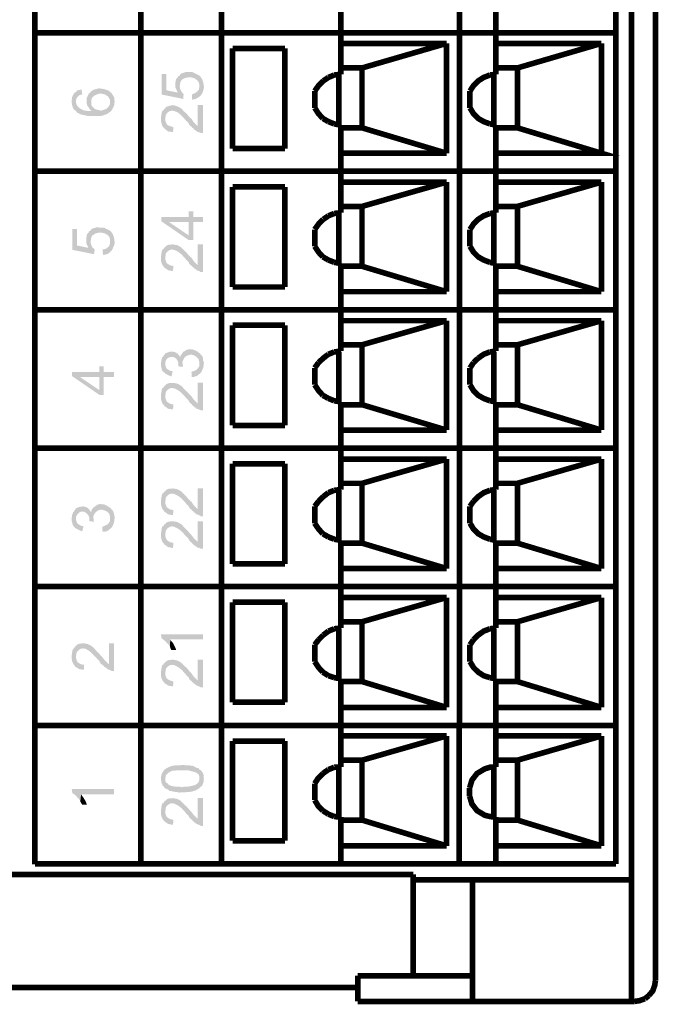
# Model space of a CAD drawing. Header units: inches. Extents: x 28.1 to 50.1, y 24.9 to 41.9.
# Tile 5 of 23: x 37 to 37.9, y 32.1 to 33.5. Entities that reach past the tile are written whole.
import ezdxf

# ---------------------------------------------------------------- set-up
doc = ezdxf.new("R2010")
doc.units = ezdxf.units.IN
doc.header["$LTSCALE"] = 1.87
doc.header["$MEASUREMENT"] = 0
doc.layers.get('0').update_dxf_attribs({"linetype": 'CONTINUOUS'})

msp = doc.modelspace()

# ---------------------------------------------------------------- hatches: boundary and pattern name
at = {"linetype": 'Continuous'}
for points in [[(37.226, 33.4353), (37.1952, 33.4415), (37.1952, 33.4711), (37.2019, 33.4711), (37.2019, 33.4477), (37.2182, 33.4443), (37.2188, 33.4678), (37.2205, 33.4684), (37.221, 33.4538), (37.2216, 33.4499), (37.2238, 33.4454), (37.2266, 33.442), (37.226, 33.4353)], [(37.2182, 33.4443), (37.2176, 33.4454), (37.2165, 33.4482), (37.2148, 33.4516), (37.2148, 33.4532), (37.2148, 33.4549), (37.2148, 33.4588), (37.2154, 33.4605), (37.2154, 33.4617), (37.2159, 33.4639), (37.2171, 33.465), (37.2182, 33.4661), (37.2188, 33.4678), (37.2182, 33.4443)], [(37.221, 33.4538), (37.2205, 33.4684), (37.2216, 33.4695), (37.2221, 33.4711), (37.2249, 33.4723), (37.2305, 33.474), (37.2339, 33.474), (37.2356, 33.474), (37.2389, 33.474), (37.2411, 33.4728), (37.2479, 33.4695), (37.2496, 33.4684), (37.249, 33.4538), (37.249, 33.4549), (37.249, 33.456), (37.2485, 33.4588), (37.2462, 33.4617), (37.2428, 33.4645), (37.2378, 33.4661), (37.2328, 33.4661), (37.2283, 33.465), (37.2249, 33.4633), (37.2232, 33.4617), (37.2221, 33.4594), (37.2216, 33.4571), (37.2216, 33.4555), (37.221, 33.4538)], [(37.2389, 33.4342), (37.2384, 33.442), (37.2395, 33.442), (37.2417, 33.4432), (37.2434, 33.4437), (37.2462, 33.446), (37.2485, 33.4488), (37.249, 33.4521), (37.249, 33.4538), (37.2496, 33.4684), (37.2507, 33.4672), (37.2518, 33.4656), (37.2529, 33.4639), (37.2546, 33.4594), (37.2557, 33.4527), (37.2551, 33.4482), (37.2546, 33.4471), (37.254, 33.4448), (37.2518, 33.4409), (37.2496, 33.4387), (37.2485, 33.4381), (37.2468, 33.437), (37.2428, 33.4348), (37.2411, 33.4348), (37.2395, 33.4342), (37.2389, 33.4342)], [(37.0726, 33.418), (37.0709, 33.4191), (37.0698, 33.4202), (37.0682, 33.4225), (37.0676, 33.4247), (37.067, 33.4264), (37.067, 33.4275), (37.0665, 33.4297), (37.0665, 33.4342), (37.067, 33.4353), (37.067, 33.4376), (37.0698, 33.4432), (37.0715, 33.4448), (37.0732, 33.4454), (37.0737, 33.4471), (37.0754, 33.4477), (37.0771, 33.4482), (37.0782, 33.4482), (37.0805, 33.4488), (37.0816, 33.4415), (37.0799, 33.4415), (37.0771, 33.4404), (37.0743, 33.4376), (37.0726, 33.4337), (37.0726, 33.418)], [(37.0905, 33.4107), (37.0883, 33.4112), (37.0855, 33.4118), (37.0799, 33.4129), (37.0765, 33.4146), (37.0754, 33.4152), (37.0743, 33.4157), (37.0726, 33.418), (37.0726, 33.4303), (37.0732, 33.428), (37.0737, 33.4269), (37.0754, 33.4241), (37.0788, 33.4213), (37.081, 33.4202), (37.0844, 33.4185), (37.0872, 33.4185), (37.0894, 33.418), (37.0956, 33.418), (37.0956, 33.4247), (37.0989, 33.4213), (37.1012, 33.4202), (37.1034, 33.4197), (37.1057, 33.4191), (37.1085, 33.4185), (37.1124, 33.4197), (37.1141, 33.4202), (37.1174, 33.4219), (37.1185, 33.4236), (37.1197, 33.4247), (37.1208, 33.4269), (37.1213, 33.428), (37.1213, 33.4314), (37.1219, 33.4448), (37.1236, 33.4437), (37.1241, 33.442), (37.1253, 33.4409), (37.1275, 33.437), (37.1275, 33.4337), (37.128, 33.4314), (37.1275, 33.4297), (37.1275, 33.4264), (37.1253, 33.4219), (37.1247, 33.4208), (37.123, 33.418), (37.1191, 33.4152), (37.1168, 33.4135), (37.1152, 33.4129), (37.1141, 33.4129), (37.1118, 33.4118), (37.1107, 33.4112), (37.1085, 33.4112), (37.1074, 33.4107), (37.0905, 33.4107)], [(37.0956, 33.418), (37.0945, 33.4185), (37.0922, 33.4208), (37.0888, 33.4258), (37.0877, 33.4292), (37.0877, 33.4353), (37.0883, 33.4376), (37.0911, 33.4432), (37.0934, 33.4448), (37.0945, 33.4308), (37.0945, 33.4275), (37.0956, 33.4247), (37.0956, 33.418)], [(37.0945, 33.4308), (37.0934, 33.4448), (37.0945, 33.4465), (37.0956, 33.4471), (37.0989, 33.4488), (37.1057, 33.4505), (37.1129, 33.4493), (37.1197, 33.4471), (37.1219, 33.4448), (37.1213, 33.4314), (37.1213, 33.4325), (37.1213, 33.4342), (37.1202, 33.4359), (37.1185, 33.4387), (37.1146, 33.4415), (37.1101, 33.4426), (37.1051, 33.4426), (37.1006, 33.4409), (37.0978, 33.4392), (37.0961, 33.4376), (37.095, 33.4359), (37.0945, 33.4331), (37.0945, 33.432), (37.0945, 33.4308)], [(37.2512, 33.3866), (37.2496, 33.3872), (37.2451, 33.3888), (37.2434, 33.3905), (37.2411, 33.3917), (37.2406, 33.3933), (37.2389, 33.3939), (37.2384, 33.395), (37.2372, 33.3961), (37.2345, 33.3984), (37.2339, 33.4006), (37.2311, 33.4034), (37.2294, 33.4051), (37.2238, 33.4112), (37.2188, 33.4157), (37.2132, 33.418), (37.212, 33.418), (37.2109, 33.4185), (37.207, 33.418), (37.2036, 33.4157), (37.2014, 33.4129), (37.2008, 33.4112), (37.2008, 33.4096), (37.2003, 33.4079), (37.2003, 33.4219), (37.2014, 33.4236), (37.2025, 33.4241), (37.2053, 33.4252), (37.2115, 33.4264), (37.2176, 33.4247), (37.2227, 33.4219), (37.2249, 33.4202), (37.226, 33.4185), (37.2311, 33.414), (37.2356, 33.4085), (37.2378, 33.4068), (37.2411, 33.4017), (37.2456, 33.3973), (37.2468, 33.3967), (37.2468, 33.4264), (37.2546, 33.4264), (37.2546, 33.3866), (37.2512, 33.3866)], [(37.2092, 33.3877), (37.2081, 33.3883), (37.2065, 33.3883), (37.2042, 33.3888), (37.2014, 33.3911), (37.1992, 33.3928), (37.1986, 33.3939), (37.1975, 33.3945), (37.1958, 33.3973), (37.1947, 33.4012), (37.1941, 33.404), (37.1941, 33.4096), (37.1947, 33.4107), (37.1947, 33.4129), (37.1952, 33.414), (37.1952, 33.4157), (37.1964, 33.4185), (37.198, 33.4191), (37.1986, 33.4208), (37.2003, 33.4219), (37.2003, 33.4051), (37.2008, 33.4034), (37.2025, 33.3989), (37.2048, 33.3973), (37.2076, 33.3961), (37.2087, 33.3961), (37.2109, 33.395), (37.212, 33.395), (37.2115, 33.3877), (37.2092, 33.3877)], [(37.2339, 33.2332), (37.1947, 33.2601), (37.1947, 33.2662), (37.2059, 33.2589), (37.2339, 33.2399), (37.2339, 33.2741), (37.2406, 33.2741), (37.2406, 33.2662), (37.2546, 33.2662), (37.2546, 33.2589), (37.2406, 33.2589), (37.2406, 33.2332), (37.2339, 33.2332)], [(37.2059, 33.2589), (37.1947, 33.2662), (37.2339, 33.2662), (37.2339, 33.2589), (37.2059, 33.2589)], [(37.0984, 33.213), (37.0676, 33.2192), (37.0676, 33.2489), (37.0743, 33.2489), (37.0743, 33.2254), (37.0905, 33.222), (37.0911, 33.2455), (37.0922, 33.2461), (37.0934, 33.2309), (37.0939, 33.2276), (37.0961, 33.2226), (37.0995, 33.2198), (37.0984, 33.213)], [(37.0905, 33.222), (37.09, 33.2231), (37.0888, 33.2259), (37.0872, 33.2287), (37.0872, 33.2309), (37.0872, 33.2326), (37.0872, 33.2366), (37.0877, 33.2377), (37.0877, 33.2394), (37.0883, 33.2416), (37.0894, 33.2427), (37.0905, 33.2438), (37.0911, 33.2455), (37.0905, 33.222)], [(37.0934, 33.2309), (37.0922, 33.2461), (37.0939, 33.2472), (37.0945, 33.2489), (37.0973, 33.25), (37.1028, 33.2517), (37.1062, 33.2511), (37.1079, 33.2511), (37.1113, 33.2511), (37.1135, 33.2506), (37.1202, 33.2472), (37.1219, 33.2461), (37.1213, 33.2309), (37.1213, 33.2326), (37.1213, 33.2337), (37.1208, 33.2366), (37.1191, 33.2394), (37.1152, 33.2422), (37.1101, 33.2438), (37.1051, 33.2438), (37.1006, 33.2427), (37.0973, 33.2405), (37.0956, 33.2394), (37.0945, 33.2371), (37.0939, 33.2343), (37.0939, 33.2332), (37.0934, 33.2309)], [(37.1113, 33.2119), (37.1107, 33.2198), (37.1118, 33.2198), (37.1141, 33.2203), (37.1157, 33.2209), (37.1185, 33.2231), (37.1208, 33.2259), (37.1213, 33.2293), (37.1213, 33.2309), (37.1219, 33.2461), (37.123, 33.2449), (37.1241, 33.2433), (37.1253, 33.2416), (37.1269, 33.2371), (37.128, 33.2304), (37.1275, 33.2259), (37.1269, 33.2248), (37.1258, 33.2226), (37.1241, 33.2186), (37.1219, 33.2164), (37.1208, 33.2158), (37.1197, 33.2142), (37.1152, 33.2125), (37.1135, 33.2125), (37.1118, 33.2119), (37.1113, 33.2119)], [(37.2512, 33.1873), (37.2496, 33.1884), (37.2451, 33.1901), (37.2434, 33.1918), (37.2411, 33.1929), (37.2406, 33.1946), (37.2389, 33.1951), (37.2384, 33.1963), (37.2372, 33.1968), (37.2345, 33.1996), (37.2339, 33.2018), (37.2311, 33.2041), (37.2294, 33.2063), (37.2238, 33.2125), (37.2188, 33.2164), (37.2132, 33.2192), (37.212, 33.2192), (37.2109, 33.2198), (37.207, 33.2192), (37.2036, 33.217), (37.2014, 33.2142), (37.2008, 33.2125), (37.2008, 33.2103), (37.2003, 33.2091), (37.2003, 33.2231), (37.2014, 33.2248), (37.2025, 33.2254), (37.2053, 33.2265), (37.2115, 33.227), (37.2176, 33.2259), (37.2227, 33.2231), (37.2249, 33.2209), (37.226, 33.2198), (37.2311, 33.2147), (37.2356, 33.2097), (37.2378, 33.208), (37.2411, 33.203), (37.2456, 33.1985), (37.2468, 33.1974), (37.2468, 33.227), (37.2546, 33.227), (37.2546, 33.1873), (37.2512, 33.1873)], [(37.2092, 33.189), (37.2081, 33.1895), (37.2065, 33.1895), (37.2042, 33.1901), (37.2014, 33.1923), (37.1992, 33.1934), (37.1986, 33.1951), (37.1975, 33.1957), (37.1958, 33.1985), (37.1947, 33.2018), (37.1941, 33.2052), (37.1941, 33.2103), (37.1947, 33.2119), (37.1947, 33.2136), (37.1952, 33.2153), (37.1952, 33.217), (37.1964, 33.2198), (37.198, 33.2203), (37.1986, 33.222), (37.2003, 33.2231), (37.2003, 33.2063), (37.2008, 33.2041), (37.2025, 33.2002), (37.2048, 33.1985), (37.2076, 33.1968), (37.2087, 33.1968), (37.2109, 33.1963), (37.212, 33.1963), (37.2115, 33.189), (37.2092, 33.189)], [(37.1992, 33.0434), (37.198, 33.044), (37.1958, 33.0462), (37.1952, 33.0484), (37.1952, 33.0495), (37.1947, 33.0512), (37.1941, 33.0529), (37.1941, 33.0579), (37.1947, 33.0591), (37.1947, 33.0613), (37.1958, 33.0641), (37.1958, 33.0652), (37.1975, 33.0663), (37.198, 33.068), (37.1992, 33.0692), (37.2003, 33.0708), (37.2014, 33.0714), (37.2048, 33.0725), (37.207, 33.0736), (37.2109, 33.0736), (37.2148, 33.0725), (37.2176, 33.0708), (37.2193, 33.0692), (37.2205, 33.068), (37.2193, 33.054), (37.2193, 33.0552), (37.2193, 33.0574), (37.2176, 33.0613), (37.2154, 33.0641), (37.212, 33.0658), (37.2087, 33.0658), (37.2053, 33.0652), (37.2025, 33.063), (37.2003, 33.0591), (37.2003, 33.0568), (37.1992, 33.0434)], [(37.226, 33.0518), (37.2193, 33.0523), (37.2193, 33.054), (37.2205, 33.068), (37.221, 33.0663), (37.2221, 33.0652), (37.2221, 33.0675), (37.2238, 33.0697), (37.2249, 33.0714), (37.2249, 33.0574), (37.2255, 33.0557), (37.2255, 33.054), (37.226, 33.0518)], [(37.2496, 33.0417), (37.249, 33.0568), (37.249, 33.0591), (37.2479, 33.063), (37.2445, 33.0663), (37.2406, 33.0686), (37.2367, 33.0692), (37.2322, 33.068), (37.2283, 33.0658), (37.2255, 33.0607), (37.2249, 33.0579), (37.2249, 33.0714), (37.2255, 33.0725), (37.2266, 33.0736), (37.2283, 33.0742), (37.2305, 33.0759), (37.235, 33.077), (37.2406, 33.0764), (37.2462, 33.0736), (37.2485, 33.0719), (37.2496, 33.0714), (37.2512, 33.0692), (37.2529, 33.0675), (37.254, 33.0658), (37.2546, 33.0607), (37.2557, 33.0579), (37.2557, 33.0568), (37.2551, 33.0546), (37.2551, 33.0529), (37.2546, 33.0501), (37.2529, 33.0462), (37.2518, 33.044), (37.2496, 33.0417)], [(37.1062, 33.0115), (37.067, 33.0384), (37.067, 33.0445), (37.0782, 33.0372), (37.1062, 33.0182), (37.1062, 33.0523), (37.1124, 33.0523), (37.1124, 33.0445), (37.1269, 33.0445), (37.1269, 33.0372), (37.1124, 33.0372), (37.1124, 33.0115), (37.1062, 33.0115)], [(37.0782, 33.0372), (37.067, 33.0445), (37.1062, 33.0445), (37.1062, 33.0372), (37.0782, 33.0372)], [(37.2092, 33.0378), (37.2081, 33.0384), (37.2065, 33.0389), (37.2008, 33.0417), (37.1992, 33.0434), (37.2003, 33.0568), (37.2003, 33.0546), (37.2008, 33.0529), (37.2014, 33.0512), (37.2019, 33.0495), (37.2042, 33.0479), (37.2081, 33.0456), (37.2098, 33.0456), (37.2109, 33.0451), (37.2092, 33.0378)], [(37.2384, 33.0372), (37.2378, 33.0445), (37.2395, 33.0451), (37.2411, 33.0456), (37.2428, 33.0462), (37.2456, 33.0479), (37.2479, 33.0507), (37.249, 33.0529), (37.249, 33.0568), (37.2496, 33.0417), (37.2485, 33.0412), (37.2473, 33.04), (37.2451, 33.0384), (37.2428, 33.0378), (37.2406, 33.0372), (37.2395, 33.0372), (37.2384, 33.0372)], [(37.2092, 32.9907), (37.2081, 32.9913), (37.2065, 32.9913), (37.2042, 32.9919), (37.2014, 32.9941), (37.1992, 32.9952), (37.1986, 32.9969), (37.1975, 32.9975), (37.1958, 33.0003), (37.1947, 33.0036), (37.1941, 33.007), (37.1941, 33.012), (37.1947, 33.0137), (37.1947, 33.0154), (37.1952, 33.0171), (37.1952, 33.0187), (37.1964, 33.0215), (37.198, 33.0221), (37.1986, 33.0238), (37.2003, 33.0249), (37.2003, 33.0081), (37.2008, 33.0064), (37.2025, 33.002), (37.2048, 33.0003), (37.2076, 32.9986), (37.2087, 32.9986), (37.2109, 32.9981), (37.212, 32.9981), (37.2115, 32.9907), (37.2092, 32.9907)], [(37.2512, 32.9896), (37.2496, 32.9902), (37.2451, 32.9919), (37.2434, 32.9935), (37.2411, 32.9947), (37.2406, 32.9958), (37.2389, 32.9969), (37.2384, 32.9981), (37.2372, 32.9986), (37.2345, 33.0014), (37.2339, 33.0036), (37.2311, 33.0064), (37.2294, 33.0081), (37.2238, 33.0143), (37.2188, 33.0182), (37.2132, 33.021), (37.212, 33.021), (37.2109, 33.0215), (37.207, 33.021), (37.2036, 33.0187), (37.2014, 33.016), (37.2008, 33.0143), (37.2008, 33.012), (37.2003, 33.0109), (37.2003, 33.0249), (37.2014, 33.0266), (37.2025, 33.0272), (37.2053, 33.0283), (37.2115, 33.0288), (37.2176, 33.0277), (37.2227, 33.0249), (37.2249, 33.0232), (37.226, 33.0215), (37.2311, 33.0165), (37.2356, 33.0115), (37.2378, 33.0098), (37.2411, 33.0047), (37.2456, 33.0003), (37.2468, 32.9992), (37.2468, 33.0288), (37.2546, 33.0288), (37.2546, 32.9896), (37.2512, 32.9896)], [(37.2512, 32.8379), (37.2496, 32.839), (37.2451, 32.8407), (37.2434, 32.8424), (37.2411, 32.8435), (37.2406, 32.8446), (37.2389, 32.8457), (37.2384, 32.8469), (37.2372, 32.8474), (37.2345, 32.8502), (37.2339, 32.8524), (37.2311, 32.8547), (37.2294, 32.857), (37.2238, 32.8631), (37.2188, 32.867), (37.2132, 32.8698), (37.212, 32.8698), (37.2109, 32.8704), (37.207, 32.8698), (37.2036, 32.8676), (37.2014, 32.8648), (37.2008, 32.8631), (37.2008, 32.8609), (37.2003, 32.8597), (37.2003, 32.8737), (37.2014, 32.8754), (37.2025, 32.876), (37.2053, 32.8771), (37.2115, 32.8776), (37.2176, 32.8765), (37.2227, 32.8737), (37.2249, 32.8715), (37.226, 32.8704), (37.2311, 32.8653), (37.2356, 32.8603), (37.2378, 32.8586), (37.2411, 32.8536), (37.2456, 32.8491), (37.2468, 32.848), (37.2468, 32.8776), (37.2546, 32.8776), (37.2546, 32.8379), (37.2512, 32.8379)], [(37.2092, 32.8396), (37.2081, 32.8401), (37.2065, 32.8401), (37.2042, 32.8407), (37.2014, 32.843), (37.1992, 32.8441), (37.1986, 32.8457), (37.1975, 32.8463), (37.1958, 32.8491), (37.1947, 32.8524), (37.1941, 32.8558), (37.1941, 32.8609), (37.1947, 32.8625), (37.1947, 32.8642), (37.1952, 32.8659), (37.1952, 32.8676), (37.1964, 32.8704), (37.198, 32.8709), (37.1986, 32.8726), (37.2003, 32.8737), (37.2003, 32.857), (37.2008, 32.8547), (37.2025, 32.8508), (37.2048, 32.8491), (37.2076, 32.8474), (37.2087, 32.8474), (37.2109, 32.8469), (37.212, 32.8469), (37.2115, 32.8396), (37.2092, 32.8396)], [(37.0715, 32.8211), (37.0704, 32.8222), (37.0682, 32.825), (37.0676, 32.8267), (37.0676, 32.8278), (37.067, 32.8295), (37.0665, 32.8312), (37.0665, 32.8362), (37.067, 32.8373), (37.067, 32.8396), (37.0682, 32.8424), (37.0682, 32.8435), (37.0698, 32.8446), (37.0704, 32.8463), (37.0715, 32.8474), (37.0726, 32.8491), (37.0737, 32.8497), (37.0771, 32.8508), (37.0788, 32.8513), (37.0833, 32.8519), (37.0872, 32.8508), (37.09, 32.8491), (37.0917, 32.8474), (37.0922, 32.8463), (37.0917, 32.8323), (37.0917, 32.8334), (37.0917, 32.8362), (37.09, 32.8396), (37.0872, 32.8424), (37.0844, 32.8441), (37.081, 32.8446), (37.0777, 32.8435), (37.0748, 32.8407), (37.0726, 32.8373), (37.0726, 32.8345), (37.0715, 32.8211)], [(37.0984, 32.8301), (37.0917, 32.8306), (37.0917, 32.8323), (37.0922, 32.8463), (37.0934, 32.8446), (37.0945, 32.8435), (37.0945, 32.8457), (37.0956, 32.848), (37.0973, 32.8497), (37.0973, 32.8357), (37.0978, 32.834), (37.0978, 32.8323), (37.0984, 32.8301)], [(37.1219, 32.82), (37.1213, 32.8345), (37.1213, 32.8373), (37.1202, 32.8413), (37.1168, 32.8446), (37.1129, 32.8463), (37.109, 32.8474), (37.1045, 32.8463), (37.1006, 32.8435), (37.0978, 32.839), (37.0973, 32.8362), (37.0973, 32.8497), (37.0978, 32.8508), (37.0995, 32.8513), (37.1006, 32.8524), (37.1028, 32.8541), (37.1068, 32.8553), (37.1129, 32.8547), (37.1185, 32.8519), (37.1208, 32.8502), (37.1219, 32.8497), (37.1236, 32.8474), (37.1253, 32.8457), (37.1264, 32.8435), (37.1275, 32.839), (37.128, 32.8362), (37.128, 32.8345), (37.1275, 32.8329), (37.1275, 32.8312), (37.1269, 32.8284), (37.1253, 32.8244), (37.1241, 32.8222), (37.1219, 32.82)], [(37.0816, 32.8161), (37.0805, 32.8166), (37.0788, 32.8172), (37.0732, 32.82), (37.0715, 32.8211), (37.0726, 32.8345), (37.0726, 32.8329), (37.0732, 32.8312), (37.0737, 32.8295), (37.0743, 32.8278), (37.0765, 32.8261), (37.0805, 32.8239), (37.0827, 32.8239), (37.0833, 32.8233), (37.0816, 32.8161)], [(37.1107, 32.8155), (37.1101, 32.8228), (37.1118, 32.8233), (37.1135, 32.8239), (37.1152, 32.825), (37.118, 32.8261), (37.1202, 32.829), (37.1213, 32.8312), (37.1213, 32.8345), (37.1219, 32.82), (37.1208, 32.8194), (37.1197, 32.8183), (37.1174, 32.8166), (37.1152, 32.8161), (37.1129, 32.8155), (37.1118, 32.8155), (37.1107, 32.8155)], [(37.2092, 32.7925), (37.2081, 32.7931), (37.2065, 32.7931), (37.2042, 32.7937), (37.2014, 32.7959), (37.1992, 32.797), (37.1986, 32.7987), (37.1975, 32.7993), (37.1958, 32.8021), (37.1947, 32.8054), (37.1941, 32.8088), (37.1941, 32.8138), (37.1947, 32.8155), (37.1947, 32.8172), (37.1952, 32.8189), (37.1952, 32.8205), (37.1964, 32.8233), (37.198, 32.8239), (37.1986, 32.8256), (37.2003, 32.8267), (37.2003, 32.8099), (37.2008, 32.8082), (37.2025, 32.8038), (37.2048, 32.8021), (37.2076, 32.8004), (37.2087, 32.8004), (37.2109, 32.7998), (37.212, 32.7998), (37.2115, 32.7925), (37.2092, 32.7925)], [(37.2512, 32.7914), (37.2496, 32.792), (37.2451, 32.7937), (37.2434, 32.7953), (37.2411, 32.7965), (37.2406, 32.7976), (37.2389, 32.7987), (37.2384, 32.7998), (37.2372, 32.8004), (37.2345, 32.8032), (37.2339, 32.8054), (37.2311, 32.8082), (37.2294, 32.8099), (37.2238, 32.8161), (37.2188, 32.82), (37.2132, 32.8228), (37.212, 32.8228), (37.2109, 32.8233), (37.207, 32.8228), (37.2036, 32.8205), (37.2014, 32.8178), (37.2008, 32.8161), (37.2008, 32.8138), (37.2003, 32.8127), (37.2003, 32.8267), (37.2014, 32.8278), (37.2025, 32.829), (37.2053, 32.8301), (37.2115, 32.8306), (37.2176, 32.8295), (37.2227, 32.8267), (37.2249, 32.825), (37.226, 32.8233), (37.2311, 32.8183), (37.2356, 32.8133), (37.2378, 32.811), (37.2411, 32.8065), (37.2456, 32.8021), (37.2468, 32.801), (37.2468, 32.8306), (37.2546, 32.8306), (37.2546, 32.7914), (37.2512, 32.7914)], [(37.207, 32.6509), (37.2059, 32.6526), (37.2048, 32.6542), (37.2042, 32.6554), (37.2025, 32.6559), (37.2019, 32.6576), (37.1992, 32.6599), (37.198, 32.661), (37.1964, 32.6621), (37.1952, 32.6627), (37.1941, 32.6688), (37.2546, 32.6688), (37.2546, 32.6615), (37.2076, 32.6615), (37.207, 32.6509)], [(37.0816, 32.6179), (37.0805, 32.6184), (37.0782, 32.6184), (37.0771, 32.619), (37.0737, 32.6212), (37.0715, 32.6223), (37.0709, 32.624), (37.0698, 32.6246), (37.0682, 32.6274), (37.067, 32.6307), (37.0665, 32.6341), (37.0665, 32.6391), (37.067, 32.6408), (37.067, 32.6425), (37.0676, 32.6442), (37.0676, 32.6459), (37.0693, 32.6487), (37.0704, 32.6492), (37.0709, 32.6509), (37.0726, 32.652), (37.0726, 32.6352), (37.0732, 32.633), (37.0748, 32.629), (37.0771, 32.6274), (37.0799, 32.6257), (37.081, 32.6257), (37.0833, 32.6251), (37.0844, 32.6251), (37.0838, 32.6179), (37.0816, 32.6179)], [(37.1236, 32.6162), (37.1219, 32.6173), (37.1174, 32.619), (37.1163, 32.6207), (37.1135, 32.6218), (37.1124, 32.6235), (37.1113, 32.624), (37.1107, 32.6251), (37.109, 32.6257), (37.1068, 32.6285), (37.1062, 32.6307), (37.1034, 32.633), (37.1017, 32.6352), (37.0956, 32.6414), (37.0911, 32.6453), (37.0861, 32.6481), (37.0844, 32.6481), (37.0833, 32.6487), (37.0794, 32.6481), (37.076, 32.6459), (37.0737, 32.643), (37.0732, 32.6414), (37.0732, 32.6391), (37.0726, 32.638), (37.0726, 32.652), (37.0737, 32.6531), (37.0748, 32.6542), (37.0777, 32.6554), (37.0838, 32.6559), (37.0894, 32.6548), (37.095, 32.652), (37.0973, 32.6498), (37.0984, 32.6487), (37.1034, 32.6436), (37.1079, 32.6386), (37.1101, 32.6363), (37.1135, 32.6319), (37.118, 32.6274), (37.1197, 32.6262), (37.1197, 32.6559), (37.1269, 32.6559), (37.1269, 32.6162), (37.1236, 32.6162)], [(37.2092, 32.6464), (37.2081, 32.6481), (37.207, 32.6509), (37.2076, 32.6615), (37.2081, 32.6599), (37.2109, 32.657), (37.2137, 32.652), (37.2154, 32.6481), (37.2159, 32.6464), (37.2092, 32.6464)], [(37.2092, 32.5943), (37.2081, 32.5949), (37.2065, 32.5949), (37.2042, 32.5955), (37.2014, 32.5977), (37.1992, 32.5988), (37.1986, 32.6005), (37.1975, 32.6011), (37.1958, 32.6039), (37.1947, 32.6072), (37.1941, 32.6106), (37.1941, 32.6156), (37.1947, 32.6173), (37.1947, 32.619), (37.1952, 32.6207), (37.1952, 32.6223), (37.1964, 32.6251), (37.198, 32.6257), (37.1986, 32.6274), (37.2003, 32.6285), (37.2003, 32.6117), (37.2008, 32.6095), (37.2025, 32.6055), (37.2048, 32.6039), (37.2076, 32.6022), (37.2087, 32.6022), (37.2109, 32.6016), (37.212, 32.6016), (37.2115, 32.5943), (37.2092, 32.5943)], [(37.2512, 32.5927), (37.2496, 32.5938), (37.2451, 32.5955), (37.2434, 32.5971), (37.2411, 32.5982), (37.2406, 32.5994), (37.2389, 32.6005), (37.2384, 32.6016), (37.2372, 32.6022), (37.2345, 32.605), (37.2339, 32.6072), (37.2311, 32.6095), (37.2294, 32.6117), (37.2238, 32.6179), (37.2188, 32.6218), (37.2132, 32.6246), (37.212, 32.6246), (37.2109, 32.6251), (37.207, 32.6246), (37.2036, 32.6223), (37.2014, 32.6195), (37.2008, 32.6179), (37.2008, 32.6156), (37.2003, 32.6145), (37.2003, 32.6285), (37.2014, 32.6296), (37.2025, 32.6307), (37.2053, 32.6319), (37.2115, 32.6324), (37.2176, 32.6313), (37.2227, 32.6285), (37.2249, 32.6262), (37.226, 32.6251), (37.2311, 32.6207), (37.2356, 32.6151), (37.2378, 32.6128), (37.2411, 32.6083), (37.2456, 32.6039), (37.2468, 32.6027), (37.2468, 32.6324), (37.2546, 32.6324), (37.2546, 32.5927), (37.2512, 32.5927)], [(37.2003, 32.4482), (37.1986, 32.4499), (37.198, 32.451), (37.1964, 32.4527), (37.1952, 32.4555), (37.1947, 32.4577), (37.1947, 32.4594), (37.1941, 32.4605), (37.1941, 32.4639), (37.1947, 32.4661), (37.1947, 32.4672), (37.1952, 32.4684), (37.1964, 32.4711), (37.1992, 32.4751), (37.2048, 32.4784), (37.2092, 32.4801), (37.2109, 32.4807), (37.2132, 32.4807), (37.2148, 32.4812), (37.2216, 32.4812), (37.2238, 32.4818), (37.2266, 32.4818), (37.2288, 32.4812), (37.2345, 32.4812), (37.2356, 32.4807), (37.2389, 32.4807), (37.2417, 32.4796), (37.2434, 32.4784), (37.2462, 32.4773), (37.2485, 32.4768), (37.249, 32.4751), (37.2507, 32.4745), (37.2529, 32.4723), (37.2546, 32.4695), (37.2551, 32.4672), (37.2551, 32.4639), (37.2557, 32.4628), (37.2551, 32.4605), (37.2551, 32.4571), (37.2546, 32.456), (37.254, 32.4538), (37.2524, 32.451), (37.2512, 32.4505), (37.2496, 32.4493), (37.249, 32.4616), (37.249, 32.4639), (37.249, 32.4656), (37.2479, 32.4684), (37.2439, 32.4711), (37.2333, 32.474), (37.2159, 32.474), (37.2143, 32.4734), (37.2109, 32.4734), (37.2081, 32.4723), (37.2059, 32.4711), (37.2036, 32.4695), (37.2014, 32.4672), (37.2008, 32.4661), (37.2008, 32.4639), (37.2003, 32.4628), (37.2003, 32.4482)], [(37.2205, 32.442), (37.2188, 32.4426), (37.2165, 32.4432), (37.2143, 32.4432), (37.212, 32.4437), (37.2109, 32.4437), (37.2092, 32.4443), (37.2076, 32.4443), (37.2059, 32.4448), (37.2042, 32.4465), (37.2003, 32.4482), (37.2003, 32.4605), (37.2008, 32.4583), (37.2019, 32.456), (37.2036, 32.4555), (37.2053, 32.4532), (37.207, 32.4527), (37.2087, 32.4516), (37.2098, 32.4516), (37.2154, 32.4505), (37.2216, 32.4505), (37.2238, 32.4499), (37.2249, 32.4499), (37.2266, 32.4505), (37.2328, 32.4505), (37.2423, 32.4527), (37.2462, 32.4549), (37.2479, 32.4571), (37.2485, 32.4583), (37.249, 32.46), (37.249, 32.4616), (37.2496, 32.4493), (37.2485, 32.4476), (37.2456, 32.4465), (37.2434, 32.4448), (37.2417, 32.4448), (37.2389, 32.4437), (37.2372, 32.4437), (37.2356, 32.4432), (37.2316, 32.4432), (37.2299, 32.4426), (37.2227, 32.4426), (37.2205, 32.442)], [(37.0788, 32.4292), (37.0782, 32.4308), (37.0771, 32.4325), (37.0765, 32.4337), (37.0748, 32.4342), (37.0743, 32.4359), (37.0715, 32.4387), (37.0704, 32.4392), (37.0693, 32.4404), (37.0676, 32.4409), (37.0665, 32.4471), (37.1269, 32.4471), (37.1269, 32.4398), (37.0799, 32.4398), (37.0788, 32.4292)], [(37.0816, 32.4247), (37.0805, 32.4264), (37.0788, 32.4292), (37.0799, 32.4398), (37.0805, 32.4387), (37.0833, 32.4348), (37.0861, 32.4303), (37.0877, 32.4264), (37.0883, 32.4247), (37.0816, 32.4247)], [(37.2092, 32.3961), (37.2081, 32.3967), (37.2065, 32.3967), (37.2042, 32.3973), (37.2014, 32.3995), (37.1992, 32.4006), (37.1986, 32.4023), (37.1975, 32.4028), (37.1958, 32.4057), (37.1947, 32.409), (37.1941, 32.4124), (37.1941, 32.4174), (37.1947, 32.4191), (37.1947, 32.4208), (37.1952, 32.4225), (37.1952, 32.4241), (37.1964, 32.4269), (37.198, 32.4275), (37.1986, 32.4292), (37.2003, 32.4303), (37.2003, 32.4135), (37.2008, 32.4112), (37.2025, 32.4073), (37.2048, 32.4057), (37.2076, 32.404), (37.2087, 32.404), (37.2109, 32.4034), (37.212, 32.4034), (37.2115, 32.3961), (37.2092, 32.3961)], [(37.2512, 32.3945), (37.2496, 32.3956), (37.2451, 32.3973), (37.2434, 32.3989), (37.2411, 32.4), (37.2406, 32.4012), (37.2389, 32.4023), (37.2384, 32.4034), (37.2372, 32.404), (37.2345, 32.4068), (37.2339, 32.409), (37.2311, 32.4112), (37.2294, 32.4135), (37.2238, 32.4197), (37.2188, 32.4236), (37.2132, 32.4264), (37.212, 32.4264), (37.2109, 32.4269), (37.207, 32.4264), (37.2036, 32.4241), (37.2014, 32.4213), (37.2008, 32.4197), (37.2008, 32.4174), (37.2003, 32.4163), (37.2003, 32.4303), (37.2014, 32.4314), (37.2025, 32.4325), (37.2053, 32.4337), (37.2115, 32.4342), (37.2176, 32.4331), (37.2227, 32.4303), (37.2249, 32.428), (37.226, 32.4269), (37.2311, 32.4219), (37.2356, 32.4168), (37.2378, 32.4146), (37.2411, 32.4101), (37.2456, 32.4057), (37.2468, 32.4051), (37.2468, 32.4342), (37.2546, 32.4342), (37.2546, 32.3945), (37.2512, 32.3945)]]:
    msp.add_hatch(color=256, dxfattribs=at).paths.add_polyline_path(points)

# ---------------------------------------------------------------- linework, layer by layer
at = {"const_width": 0.00806}
for points in [[(37.8677, 32.1431), (37.8677, 36.3435)], [(37.9018, 32.1733), (37.9018, 36.3133)], [(37.0138, 33.5299), (37.0138, 33.7282)], [(37.1656, 33.5299), (37.1656, 33.7282)], [(37.2809, 33.5299), (37.2809, 33.7282)], [(37.6213, 33.5299), (37.6213, 33.7282)], [(37.8453, 33.5299), (37.8453, 33.7282)], [(37.4517, 33.5299), (37.4517, 33.596)], [(37.6734, 33.5299), (37.6734, 33.596)], [(37.8453, 33.5299), (37.0138, 33.5299)], [(37.0138, 33.3317), (37.0138, 33.5299)], [(37.1656, 33.3317), (37.1656, 33.5299)], [(37.2809, 33.3317), (37.2809, 33.5299)], [(37.4517, 33.4706), (37.4517, 33.5299)], [(37.6213, 33.3317), (37.6213, 33.5299)], [(37.6734, 33.4706), (37.6734, 33.5299)], [(37.8453, 33.3317), (37.8453, 33.5299)], [(37.2966, 33.3642), (37.2966, 33.5076)], [(37.3716, 33.5076), (37.2966, 33.5076)], [(37.3716, 33.3642), (37.3716, 33.5076)], [(37.6029, 33.5148), (37.4517, 33.5148)], [(37.4819, 33.4796), (37.6029, 33.5148)], [(37.6029, 33.3575), (37.6029, 33.5148)], [(37.8246, 33.5148), (37.6734, 33.5148)], [(37.7042, 33.4796), (37.8246, 33.5148)], [(37.8246, 33.5148), (37.8246, 33.3575)], [(37.4819, 33.4796), (37.4517, 33.4796)], [(37.4819, 33.3939), (37.4819, 33.4796)], [(37.7042, 33.4796), (37.6734, 33.4796)], [(37.7042, 33.3939), (37.7042, 33.4796)], [(37.4338, 33.4661), (37.4265, 33.4611)], [(37.4422, 33.4695), (37.4338, 33.4661)], [(37.4517, 33.4706), (37.4422, 33.4695)], [(37.4489, 33.3978), (37.4489, 33.4706)], [(37.665, 33.4695), (37.6561, 33.4661), (37.6482, 33.4611), (37.6415, 33.4544), (37.6364, 33.4465)], [(37.6734, 33.4706), (37.665, 33.4695)], [(37.6706, 33.3978), (37.6706, 33.4706)], [(37.4265, 33.4611), (37.4198, 33.4544), (37.4142, 33.4465)], [(37.4142, 33.4225), (37.4142, 33.4465)], [(37.4489, 33.4225), (37.4489, 33.4465)], [(37.6364, 33.4225), (37.6364, 33.4465)], [(37.6706, 33.4225), (37.6706, 33.4465)], [(37.4142, 33.4225), (37.4198, 33.414), (37.4259, 33.4073)], [(37.6364, 33.4225), (37.6415, 33.414), (37.6482, 33.4073), (37.6561, 33.4028), (37.665, 33.3995)], [(37.4259, 33.4073), (37.4338, 33.4028)], [(37.4338, 33.4028), (37.4422, 33.3995)], [(37.4422, 33.3995), (37.4517, 33.3978)], [(37.4517, 33.3317), (37.4517, 33.3978)], [(37.4819, 33.3939), (37.4517, 33.3939)], [(37.4819, 33.3939), (37.6029, 33.3575)], [(37.665, 33.3995), (37.6734, 33.3978)], [(37.6734, 33.3317), (37.6734, 33.3978)], [(37.6734, 33.3575), (37.8246, 33.3575), (37.7042, 33.3939)], [(37.7042, 33.3939), (37.6734, 33.3939)], [(37.3716, 33.3642), (37.2966, 33.3642)], [(37.6029, 33.3575), (37.4517, 33.3575)], [(37.8453, 33.3317), (37.0138, 33.3317)], [(37.0138, 33.1335), (37.0138, 33.3317)], [(37.1656, 33.1335), (37.1656, 33.3317)], [(37.2809, 33.1335), (37.2809, 33.3317)], [(37.4517, 33.2724), (37.4517, 33.3317)], [(37.6213, 33.1335), (37.6213, 33.3317)], [(37.6734, 33.2724), (37.6734, 33.3317)], [(37.8453, 33.1335), (37.8453, 33.3317)], [(37.2966, 33.166), (37.2966, 33.3094)], [(37.3716, 33.3094), (37.2966, 33.3094)], [(37.3716, 33.166), (37.3716, 33.3094)], [(37.6029, 33.3161), (37.4517, 33.3161)], [(37.4819, 33.2814), (37.6029, 33.3161)], [(37.6029, 33.1593), (37.6029, 33.3161)], [(37.8246, 33.3161), (37.6734, 33.3161)], [(37.7042, 33.2814), (37.8246, 33.3161)], [(37.8246, 33.3161), (37.8246, 33.1593)], [(37.4819, 33.2814), (37.4517, 33.2814)], [(37.4819, 33.1957), (37.4819, 33.2814)], [(37.7042, 33.2814), (37.6734, 33.2814)], [(37.7042, 33.1957), (37.7042, 33.2814)], [(37.4338, 33.2679), (37.4265, 33.2629)], [(37.4422, 33.2713), (37.4338, 33.2679)], [(37.4517, 33.2724), (37.4422, 33.2713)], [(37.4489, 33.1996), (37.4489, 33.2724)], [(37.665, 33.2713), (37.6561, 33.2679), (37.6482, 33.2629), (37.6415, 33.2562), (37.6364, 33.2483)], [(37.6734, 33.2724), (37.665, 33.2713)], [(37.6706, 33.1996), (37.6706, 33.2724)], [(37.4265, 33.2629), (37.4198, 33.2562), (37.4142, 33.2483)], [(37.4142, 33.2243), (37.4142, 33.2483)], [(37.4489, 33.2243), (37.4489, 33.2483)], [(37.6364, 33.2243), (37.6364, 33.2483)], [(37.6706, 33.2243), (37.6706, 33.2483)], [(37.4142, 33.2243), (37.4198, 33.2158), (37.4259, 33.2091)], [(37.6364, 33.2243), (37.6415, 33.2158), (37.6482, 33.2091), (37.6561, 33.2046), (37.665, 33.2013)], [(37.4259, 33.2091), (37.4338, 33.2046)], [(37.4338, 33.2046), (37.4422, 33.2013)], [(37.4422, 33.2013), (37.4517, 33.1996)], [(37.4517, 33.1335), (37.4517, 33.1996)], [(37.4819, 33.1957), (37.4517, 33.1957)], [(37.4819, 33.1957), (37.6029, 33.1593)], [(37.665, 33.2013), (37.6734, 33.1996)], [(37.6734, 33.1335), (37.6734, 33.1996)], [(37.7042, 33.1957), (37.6734, 33.1957)], [(37.8246, 33.1593), (37.7042, 33.1957)], [(37.3716, 33.166), (37.2966, 33.166)], [(37.6029, 33.1593), (37.4517, 33.1593)], [(37.6734, 33.1593), (37.8246, 33.1593)], [(37.8453, 33.1335), (37.0138, 33.1335)], [(37.0138, 32.9353), (37.0138, 33.1335)], [(37.1656, 32.9353), (37.1656, 33.1335)], [(37.2809, 32.9353), (37.2809, 33.1335)], [(37.4517, 33.0742), (37.4517, 33.1335)], [(37.6213, 32.9353), (37.6213, 33.1335)], [(37.6734, 33.0742), (37.6734, 33.1335)], [(37.8453, 32.9353), (37.8453, 33.1335)], [(37.2966, 32.9678), (37.2966, 33.1112)], [(37.3716, 33.1112), (37.2966, 33.1112)], [(37.3716, 32.9678), (37.3716, 33.1112)], [(37.6029, 33.1178), (37.4517, 33.1178)], [(37.4819, 33.0832), (37.6029, 33.1178)], [(37.6029, 32.9611), (37.6029, 33.1178)], [(37.8246, 33.1178), (37.6734, 33.1178)], [(37.7042, 33.0832), (37.8246, 33.1178)], [(37.8246, 33.1178), (37.8246, 32.9611)], [(37.4819, 33.0832), (37.4517, 33.0832)], [(37.4819, 32.9975), (37.4819, 33.0832)], [(37.7042, 33.0832), (37.6734, 33.0832)], [(37.7042, 32.9975), (37.7042, 33.0832)], [(37.4338, 33.0697), (37.4265, 33.0641), (37.4198, 33.0579)], [(37.4422, 33.0731), (37.4338, 33.0697)], [(37.4517, 33.0742), (37.4422, 33.0731)], [(37.4489, 33.0014), (37.4489, 33.0736)], [(37.665, 33.0731), (37.6561, 33.0697), (37.6482, 33.0641)], [(37.6734, 33.0742), (37.665, 33.0731)], [(37.6706, 33.0014), (37.6706, 33.0736)], [(37.4198, 33.0579), (37.4142, 33.0501)], [(37.6415, 33.0579), (37.6364, 33.0501)], [(37.6482, 33.0641), (37.6415, 33.0579)], [(37.4142, 33.026), (37.4142, 33.0501)], [(37.4489, 33.026), (37.4489, 33.0501)], [(37.6364, 33.026), (37.6364, 33.0501)], [(37.6706, 33.026), (37.6706, 33.0501)], [(37.4142, 33.026), (37.4198, 33.0176), (37.4259, 33.0109)], [(37.6364, 33.026), (37.6415, 33.0176), (37.6482, 33.0109), (37.6561, 33.0064), (37.665, 33.0031)], [(37.4259, 33.0109), (37.4338, 33.0064)], [(37.4338, 33.0064), (37.4422, 33.0031)], [(37.4422, 33.0031), (37.4517, 33.0014)], [(37.4517, 32.9353), (37.4517, 33.0014)], [(37.4819, 32.9975), (37.4517, 32.9975)], [(37.4819, 32.9975), (37.6029, 32.9611)], [(37.665, 33.0031), (37.6734, 33.0014)], [(37.6734, 32.9353), (37.6734, 33.0014)], [(37.7042, 32.9975), (37.6734, 32.9975)], [(37.8246, 32.9611), (37.7042, 32.9975)], [(37.3716, 32.9678), (37.2966, 32.9678)], [(37.6029, 32.9611), (37.4517, 32.9611)], [(37.6734, 32.9611), (37.8246, 32.9611)], [(37.8453, 32.9353), (37.0138, 32.9353)], [(37.0138, 32.7371), (37.0138, 32.9353)], [(37.1656, 32.7371), (37.1656, 32.9353)], [(37.2809, 32.7371), (37.2809, 32.9353)], [(37.4517, 32.876), (37.4517, 32.9353)], [(37.6213, 32.7371), (37.6213, 32.9353)], [(37.6734, 32.876), (37.6734, 32.9353)], [(37.8453, 32.7371), (37.8453, 32.9353)], [(37.2966, 32.7696), (37.2966, 32.9129)], [(37.3716, 32.9129), (37.2966, 32.9129)], [(37.3716, 32.7696), (37.3716, 32.9129)], [(37.6029, 32.9196), (37.4517, 32.9196)], [(37.4819, 32.8849), (37.6029, 32.9196)], [(37.6029, 32.7629), (37.6029, 32.9196)], [(37.8246, 32.9196), (37.6734, 32.9196)], [(37.7042, 32.8849), (37.8246, 32.9196)], [(37.8246, 32.9196), (37.8246, 32.7629)], [(37.4819, 32.8849), (37.4517, 32.8849)], [(37.4819, 32.7993), (37.4819, 32.8849)], [(37.7042, 32.8849), (37.6734, 32.8849)], [(37.7042, 32.7993), (37.7042, 32.8849)], [(37.4338, 32.8715), (37.4265, 32.8659)], [(37.4422, 32.8749), (37.4338, 32.8715)], [(37.4517, 32.876), (37.4422, 32.8749)], [(37.4489, 32.8032), (37.4489, 32.8754)], [(37.665, 32.8749), (37.6561, 32.8715), (37.6482, 32.8659), (37.6415, 32.8592)], [(37.6734, 32.876), (37.665, 32.8749)], [(37.6706, 32.8032), (37.6706, 32.8754)], [(37.4198, 32.8592), (37.4142, 32.8519)], [(37.4265, 32.8659), (37.4198, 32.8592)], [(37.6415, 32.8592), (37.6364, 32.8519)], [(37.4142, 32.8278), (37.4142, 32.8519)], [(37.4489, 32.8278), (37.4489, 32.8519)], [(37.6364, 32.8278), (37.6364, 32.8519)], [(37.6706, 32.8278), (37.6706, 32.8519)], [(37.4142, 32.8278), (37.4198, 32.8194), (37.4259, 32.8127)], [(37.6364, 32.8278), (37.6415, 32.8194), (37.6482, 32.8127), (37.6561, 32.8082), (37.665, 32.8049)], [(37.4259, 32.8127), (37.4338, 32.8082)], [(37.4338, 32.8082), (37.4422, 32.8049)], [(37.4422, 32.8049), (37.4517, 32.8032)], [(37.4517, 32.7371), (37.4517, 32.8032)], [(37.665, 32.8049), (37.6734, 32.8032)], [(37.6734, 32.7371), (37.6734, 32.8032)], [(37.4819, 32.7993), (37.4517, 32.7993)], [(37.4819, 32.7993), (37.6029, 32.7629)], [(37.7042, 32.7993), (37.6734, 32.7993)], [(37.8246, 32.7629), (37.7042, 32.7993)], [(37.3716, 32.7696), (37.2966, 32.7696)], [(37.6029, 32.7629), (37.4517, 32.7629)], [(37.6734, 32.7629), (37.8246, 32.7629)], [(37.8453, 32.7371), (37.0138, 32.7371)], [(37.0138, 32.5378), (37.0138, 32.7371)], [(37.1656, 32.5378), (37.1656, 32.7371)], [(37.2809, 32.5378), (37.2809, 32.7371)], [(37.4517, 32.6778), (37.4517, 32.7371)], [(37.6213, 32.5378), (37.6213, 32.7371)], [(37.6734, 32.6778), (37.6734, 32.7371)], [(37.8453, 32.5378), (37.8453, 32.7371)], [(37.6029, 32.7214), (37.4517, 32.7214)], [(37.4819, 32.6867), (37.6029, 32.7214)], [(37.6029, 32.5641), (37.6029, 32.7214)], [(37.8246, 32.7214), (37.6734, 32.7214)], [(37.7042, 32.6867), (37.8246, 32.7214)], [(37.8246, 32.7214), (37.8246, 32.5641)], [(37.2966, 32.5714), (37.2966, 32.7147)], [(37.3716, 32.7147), (37.2966, 32.7147)], [(37.3716, 32.5714), (37.3716, 32.7147)], [(37.4819, 32.6867), (37.4517, 32.6867)], [(37.4819, 32.6011), (37.4819, 32.6867)], [(37.7042, 32.6867), (37.6734, 32.6867)], [(37.7042, 32.6011), (37.7042, 32.6867)], [(37.4338, 32.6733), (37.4265, 32.6677)], [(37.4422, 32.6767), (37.4338, 32.6733)], [(37.4517, 32.6778), (37.4422, 32.6767)], [(37.4489, 32.605), (37.4489, 32.6772)], [(37.665, 32.6767), (37.6561, 32.6733), (37.6482, 32.6677), (37.6415, 32.661)], [(37.6734, 32.6778), (37.665, 32.6767)], [(37.6706, 32.605), (37.6706, 32.6772)], [(37.4198, 32.661), (37.4142, 32.6537)], [(37.4265, 32.6677), (37.4198, 32.661)], [(37.6415, 32.661), (37.6364, 32.6537)], [(37.4142, 32.6296), (37.4142, 32.6537)], [(37.4489, 32.6296), (37.4489, 32.6537)], [(37.6364, 32.6296), (37.6364, 32.6537)], [(37.6706, 32.6296), (37.6706, 32.6537)], [(37.4142, 32.6296), (37.4198, 32.6212), (37.4259, 32.6145)], [(37.6364, 32.6296), (37.6415, 32.6212), (37.6482, 32.6145), (37.6561, 32.6095), (37.665, 32.6067)], [(37.4259, 32.6145), (37.4338, 32.6095)], [(37.4338, 32.6095), (37.4422, 32.6067)], [(37.4422, 32.6067), (37.4517, 32.605)], [(37.4517, 32.5378), (37.4517, 32.605)], [(37.665, 32.6067), (37.6734, 32.605)], [(37.6734, 32.5378), (37.6734, 32.605)], [(37.4819, 32.6011), (37.4517, 32.6011)], [(37.4819, 32.6011), (37.6029, 32.5641)], [(37.7042, 32.6011), (37.6734, 32.6011)], [(37.8246, 32.5641), (37.7042, 32.6011)], [(37.3716, 32.5714), (37.2966, 32.5714)], [(37.6029, 32.5641), (37.4517, 32.5641)], [(37.6734, 32.5641), (37.8246, 32.5641)], [(37.8453, 32.5383), (37.0138, 32.5383)], [(37.0138, 32.3396), (37.0138, 32.5378)], [(37.1656, 32.3401), (37.1656, 32.5383)], [(37.2809, 32.3401), (37.2809, 32.5383)], [(37.4517, 32.479), (37.4517, 32.5378)], [(37.6208, 32.3401), (37.6208, 32.5383)], [(37.6734, 32.479), (37.6734, 32.5383)], [(37.8453, 32.3401), (37.8453, 32.5383)], [(37.6029, 32.5232), (37.4517, 32.5232)], [(37.6029, 32.5232), (37.4819, 32.4885)], [(37.6029, 32.3659), (37.6029, 32.5232)], [(37.6734, 32.5232), (37.8246, 32.5232)], [(37.7042, 32.4885), (37.8246, 32.5232)], [(37.8246, 32.5232), (37.8246, 32.3659)], [(37.2966, 32.3732), (37.2966, 32.5159)], [(37.3716, 32.5159), (37.2966, 32.5159)], [(37.3716, 32.3732), (37.3716, 32.5159)], [(37.4422, 32.4784), (37.4338, 32.4751)], [(37.4517, 32.479), (37.4422, 32.4784)], [(37.4489, 32.4068), (37.4489, 32.479)], [(37.4819, 32.4885), (37.4517, 32.4885)], [(37.4819, 32.4885), (37.4819, 32.4028)], [(37.6734, 32.479), (37.665, 32.4784), (37.6577, 32.4762), (37.6465, 32.4695), (37.6392, 32.46), (37.6359, 32.4488)], [(37.6706, 32.4068), (37.6706, 32.479)], [(37.7042, 32.4885), (37.7042, 32.4028), (37.6734, 32.4028)], [(37.7042, 32.4885), (37.6734, 32.4885)], [(37.4259, 32.4695), (37.4192, 32.4628), (37.4142, 32.4549)], [(37.4338, 32.4751), (37.4259, 32.4695)], [(37.4142, 32.4314), (37.4142, 32.4549)], [(37.4489, 32.4314), (37.4489, 32.4549)], [(37.6359, 32.4488), (37.6359, 32.437)], [(37.6706, 32.4314), (37.6706, 32.4549)], [(37.6359, 32.437), (37.6392, 32.4258), (37.6465, 32.4163), (37.6577, 32.4096), (37.665, 32.4079), (37.6734, 32.4068)], [(37.4142, 32.4314), (37.4192, 32.423), (37.4259, 32.4163)], [(37.4259, 32.4163), (37.4338, 32.4112)], [(37.4338, 32.4112), (37.4422, 32.4079)], [(37.4422, 32.4079), (37.4517, 32.4068)], [(37.4517, 32.3401), (37.4517, 32.4073)], [(37.6734, 32.3401), (37.6734, 32.4073)], [(37.4819, 32.4028), (37.4517, 32.4028)], [(37.4819, 32.4028), (37.6029, 32.3659)], [(37.7042, 32.4028), (37.8246, 32.3659)], [(37.3716, 32.3732), (37.2966, 32.3732)], [(37.6029, 32.3659), (37.4517, 32.3659)], [(37.8246, 32.3659), (37.6734, 32.3659)], [(37.8453, 32.3401), (37.0138, 32.3401)], [(37.5553, 32.325), (36.4993, 32.325), (36.4993, 32.3172)], [(37.5553, 32.3172), (37.5553, 32.325)], [(37.5553, 32.3172), (37.5553, 32.18)], [(37.5553, 32.3172), (37.8677, 32.3172)], [(37.6398, 32.1431), (37.6398, 32.3172)], [(37.4758, 32.1431), (37.4758, 32.18)], [(37.4758, 32.18), (37.6398, 32.18)], [(37.8923, 32.1515), (37.8979, 32.1582), (37.9007, 32.166), (37.9018, 32.1733)], [(36.5782, 32.1632), (37.4758, 32.1632)], [(37.8867, 32.147), (37.8923, 32.1515)], [(37.4758, 32.1431), (37.8716, 32.1431)], [(37.8716, 32.1431), (37.8789, 32.1442), (37.8867, 32.147)]]:
    msp.add_lwpolyline(points, dxfattribs=at)

doc.saveas('drawing.dxf')
